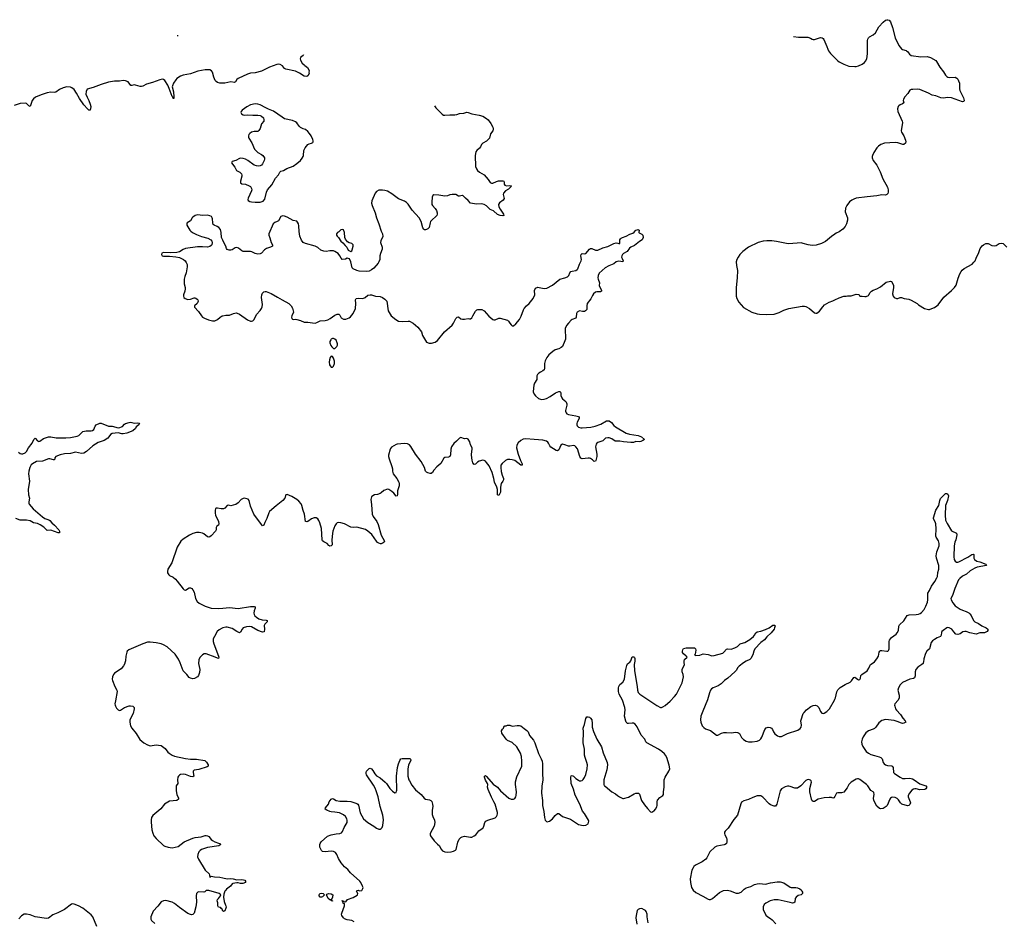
# Model space of a CAD drawing. Header units: inches. Extents: x 1678753 to 1858649, y 384643 to 522370.
# Tile 68 of 91: x 1766680 to 1782772, y 505776 to 520508. Entities that reach past the tile are written whole.
import ezdxf

# ---------------------------------------------------------------- set-up
doc = ezdxf.new("R2010")
doc.units = ezdxf.units.IN
doc.header["$MEASUREMENT"] = 0
for name, color, linetype in [('B7560', 7, 'Continuous'), ('B7561', 7, 'Continuous'), ('B7562', 7, 'Continuous'), ('B7570', 7, 'Continuous'), ('B7571', 7, 'Continuous'), ('B7572', 7, 'Continuous'), ('B7580', 7, 'Continuous'), ('B7581', 7, 'Continuous'), ('B7582', 7, 'Continuous')]:
    doc.layers.add(name, color=color, linetype=linetype)

msp = doc.modelspace()

# ---------------------------------------------------------------- linework, layer by layer
at = {"layer": 'B7560', "color": 6, "elevation": 500}
for points in [[(1768400, 510000), (1768397, 509990), (1768374, 509950), (1768336, 509904), (1768228, 509830), (1768211, 509809), (1768196, 509770), (1768193, 509730), (1768198, 509710), (1768233, 509610), (1768270, 509550), (1768274, 509530), (1768243, 509377), (1768237, 509330), (1768239, 509310), (1768244, 509290), (1768261, 509261), (1768290, 509233), (1768310, 509223), (1768330, 509224), (1768390, 509268), (1768470, 509297), (1768490, 509299), (1768530, 509290), (1768550, 509270), (1768551, 509250), (1768535, 509170), (1768481, 509070), (1768480, 509030), (1768491, 508971), (1768510, 508930), (1768583, 508843), (1768644, 508744), (1768706, 508690), (1768770, 508657), (1768810, 508644), (1768910, 508658), (1768950, 508656), (1768990, 508647), (1769014, 508634), (1769058, 508598), (1769101, 508541), (1769122, 508522), (1769170, 508491), (1769210, 508477), (1769390, 508435), (1769470, 508426), (1769570, 508427), (1769706, 508406), (1769735, 508375), (1769759, 508330), (1769759, 508310), (1769742, 508298), (1769610, 508255), (1769530, 508246), (1769516, 508230), (1769513, 508210), (1769525, 508150), (1769510, 508135), (1769470, 508143), (1769390, 508173), (1769350, 508178), (1769310, 508173), (1769290, 508163), (1769277, 508150), (1769267, 508130), (1769259, 508090), (1769265, 508030), (1769239, 507990), (1769239, 507910), (1769249, 507849), (1769276, 507790), (1769277, 507770), (1769248, 507752), (1769130, 507737), (1769071, 507709), (1769047, 507690), (1768986, 507614), (1768923, 507557), (1768856, 507504), (1768834, 507470), (1768827, 507433), (1768826, 507394), (1768841, 507270), (1768854, 507214), (1768874, 507170), (1768908, 507128), (1769030, 507017), (1769050, 507006), (1769107, 506987), (1769170, 506975), (1769270, 506999), (1769367, 507073), (1769510, 507134), (1769550, 507144), (1769645, 507155), (1769710, 507180), (1769730, 507180), (1769750, 507174), (1769770, 507160), (1769810, 507112), (1769830, 507095), (1769870, 507074), (1769929, 507051), (1769952, 507050), (1769966, 507030), (1769932, 507010), (1769750, 506982), (1769653, 506950), (1769630, 506934), (1769610, 506913), (1769592, 506870), (1769587, 506830), (1769601, 506790), (1769709, 506610), (1769774, 506550), (1769784, 506530), (1769790, 506494), (1769796, 506504), (1769809, 506511), (1769862, 506502), (1769950, 506499), (1770000, 506486)], [(1769604, 510000), (1769604, 509990), (1769622, 509890), (1769616, 509844), (1769602, 509790), (1769584, 509770), (1769535, 509745), (1769510, 509739), (1769470, 509747), (1769450, 509761), (1769410, 509811), (1769354, 509870), (1769301, 510000)], [(1770000, 505948), (1769998, 505950), (1769988, 505970), (1769986, 505986), (1769974, 505986), (1769959, 505999), (1769930, 506009), (1769919, 506030), (1769918, 506078), (1769909, 506110), (1769915, 506130), (1769929, 506150), (1769964, 506190), (1769969, 506210), (1769942, 506230), (1769770, 506277), (1769730, 506277), (1769705, 506255), (1769689, 506251), (1769610, 506256), (1769590, 506252), (1769570, 506232), (1769562, 506190), (1769569, 506091), (1769561, 506010), (1769531, 505910), (1769510, 505889), (1769490, 505884), (1769470, 505888), (1769430, 505905), (1769290, 505999), (1769208, 506068), (1769170, 506090), (1769070, 506117), (1769028, 506112), (1768990, 506095), (1768939, 506021), (1768861, 505939), (1768825, 505850), (1768825, 505810), (1768834, 505790), (1768890, 505742)], [(1767942, 505690), (1767875, 505850), (1767850, 505881), (1767710, 505990), (1767640, 506030), (1767570, 506058), (1767550, 506060), (1767526, 506054), (1767410, 505970), (1767305, 505915), (1767219, 505881), (1767150, 505825), (1767110, 505823), (1767010, 505836), (1766931, 505851), (1766850, 505879), (1766790, 505893), (1766751, 505891), (1766710, 505868), (1766664, 505816)]]:
    msp.add_lwpolyline(points, dxfattribs=at)
at = {"layer": 'B7561', "color": 6}
for points, elevation in [([(1770000, 519473), (1769952, 519472), (1769910, 519482), (1769890, 519496), (1769876, 519516), (1769850, 519571), (1769830, 519650), (1769814, 519674), (1769790, 519687), (1769771, 519691), (1769710, 519690), (1769590, 519669), (1769470, 519625), (1769350, 519604), (1769310, 519588), (1769250, 519548), (1769230, 519526), (1769195, 519470), (1769175, 519430), (1769171, 519411), (1769192, 519330), (1769201, 519250), (1769198, 519222), (1769190, 519219), (1769181, 519241), (1769170, 519251), (1769124, 519384), (1769099, 519439), (1769054, 519514), (1769030, 519532), (1769010, 519535), (1768970, 519527), (1768850, 519480), (1768750, 519454), (1768690, 519422), (1768670, 519416), (1768650, 519417), (1768570, 519440), (1768550, 519442), (1768510, 519433), (1768494, 519434), (1768450, 519494), (1768410, 519510), (1768370, 519513), (1768310, 519503), (1768230, 519501), (1768130, 519488), (1768013, 519450), (1767882, 519398), (1767785, 519375), (1767766, 519334), (1767763, 519290), (1767780, 519240), (1767810, 519186), (1767834, 519130), (1767840, 519090), (1767837, 519050), (1767830, 519029), (1767810, 519032), (1767790, 519050), (1767730, 519116), (1767658, 519218), (1767608, 519310), (1767570, 519365), (1767533, 519393), (1767510, 519403), (1767450, 519410), (1767390, 519395), (1767330, 519370), (1767270, 519325), (1767250, 519318), (1767190, 519322), (1767130, 519315), (1767030, 519282), (1766938, 519242), (1766903, 519217), (1766882, 519190), (1766850, 519092), (1766830, 519100), (1766790, 519139), (1766770, 519143), (1766690, 519137), (1766590, 519107)], 400), ([(1770000, 516904), (1769980, 516950), (1769974, 517030), (1769959, 517079), (1769933, 517113), (1769909, 517129), (1769857, 517150), (1769844, 517164), (1769837, 517190), (1769832, 517252), (1769828, 517270), (1769812, 517292), (1769790, 517304), (1769750, 517313), (1769670, 517307), (1769590, 517320), (1769570, 517316), (1769550, 517309), (1769510, 517283), (1769497, 517270), (1769470, 517219), (1769415, 517190), (1769411, 517170), (1769414, 517150), (1769463, 517070), (1769479, 517050), (1769505, 517030), (1769570, 516997), (1769650, 516967), (1769756, 516936), (1769804, 516910), (1769822, 516890), (1769826, 516870), (1769818, 516830), (1769810, 516818), (1769790, 516802), (1769749, 516791), (1769670, 516797), (1769586, 516794), (1769392, 516768), (1769349, 516751), (1769290, 516713), (1769250, 516702), (1769150, 516699), (1769030, 516705), (1769005, 516695), (1768997, 516670), (1769007, 516650), (1769030, 516642), (1769130, 516643), (1769231, 516631), (1769290, 516620), (1769358, 516590), (1769384, 516570), (1769402, 516542), (1769415, 516510), (1769415, 516470), (1769400, 516370), (1769378, 516310), (1769369, 516270), (1769367, 516190), (1769384, 516130), (1769386, 516110), (1769378, 516070), (1769359, 516010), (1769357, 515990), (1769363, 515970), (1769385, 515950), (1769430, 515938), (1769470, 515940), (1769530, 515962), (1769542, 515962), (1769558, 515958), (1769582, 515942), (1769590, 515930), (1769596, 515910), (1769593, 515890), (1769581, 515870), (1769539, 515830), (1769538, 515810), (1769600, 515740), (1769650, 515670), (1769670, 515650), (1769702, 515630), (1769763, 515603), (1769830, 515587), (1769870, 515590), (1769910, 515607), (1769957, 515650), (1769990, 515669), (1770000, 515671)], 500), ([(1766661, 513441), (1766690, 513418), (1766710, 513412), (1766730, 513412), (1766769, 513431), (1766789, 513451), (1766825, 513510), (1766881, 513590), (1766910, 513650), (1766930, 513669), (1766970, 513626), (1766990, 513614), (1767010, 513622), (1767070, 513665), (1767150, 513691), (1767190, 513692), (1767274, 513674), (1767434, 513674), (1767510, 513682), (1767619, 513701), (1767646, 513714), (1767710, 513781), (1767768, 513792), (1767850, 513791), (1767870, 513798), (1767890, 513812), (1767914, 513866), (1767930, 513887), (1767990, 513915), (1768010, 513918), (1768129, 513869), (1768190, 513864), (1768290, 513840), (1768317, 513843), (1768345, 513855), (1768358, 513862), (1768390, 513900), (1768407, 513910), (1768470, 513926), (1768490, 513930), (1768510, 513928), (1768550, 513913), (1768602, 513922), (1768630, 513916), (1768636, 513910), (1768627, 513890), (1768585, 513855), (1768570, 513830), (1768530, 513792), (1768431, 513750), (1768370, 513740), (1768350, 513740), (1768290, 513755), (1768190, 513748), (1768162, 513730), (1768138, 513690), (1768118, 513670), (1768058, 513630), (1767962, 513598), (1767876, 513544), (1767770, 513450), (1767730, 513425), (1767690, 513418), (1767590, 513441), (1767510, 513422), (1767410, 513415), (1767344, 513396), (1767271, 513370), (1767256, 513350), (1767253, 513327), (1767243, 513317), (1767230, 513317), (1767170, 513334), (1767150, 513331), (1767050, 513297), (1766952, 513288), (1766890, 513253), (1766868, 513232), (1766847, 513190), (1766831, 513130), (1766826, 513090), (1766839, 512970), (1766819, 512830), (1766826, 512746), (1766842, 512690), (1766831, 512630), (1766831, 512610), (1766837, 512590), (1766898, 512518), (1767050, 512386), (1767090, 512357), (1767155, 512335), (1767170, 512325), (1767205, 512285), (1767248, 512250), (1767318, 512170), (1767331, 512150), (1767332, 512128), (1767330, 512123), (1767310, 512122), (1767190, 512165), (1767130, 512164), (1767110, 512178), (1767074, 512214), (1767014, 512254), (1766970, 512275), (1766908, 512288), (1766850, 512319), (1766789, 512331), (1766690, 512331), (1766615, 512355)], 400), ([(1770000, 512515), (1769970, 512515), (1769910, 512528), (1769890, 512527), (1769881, 512519), (1769873, 512487), (1769873, 512447), (1769879, 512410), (1769929, 512310), (1769936, 512270), (1769928, 512250), (1769904, 512230), (1769890, 512210), (1769889, 512170), (1769879, 512150), (1769810, 512074), (1769790, 512059), (1769770, 512054), (1769750, 512059), (1769690, 512107), (1769670, 512118), (1769612, 512128), (1769570, 512128), (1769509, 512111), (1769455, 512085), (1769350, 512021), (1769313, 511990), (1769255, 511890), (1769166, 511634), (1769103, 511530), (1769095, 511490), (1769098, 511470), (1769115, 511435), (1769130, 511424), (1769190, 511398), (1769228, 511368), (1769256, 511336), (1769350, 511206), (1769370, 511192), (1769390, 511189), (1769450, 511223), (1769470, 511224), (1769492, 511212), (1769511, 511191), (1769532, 511152), (1769554, 511050), (1769580, 511000), (1769612, 510972), (1769710, 510925), (1769810, 510895), (1769930, 510887), (1770000, 510894)], 500), ([(1770000, 510569), (1769990, 510566), (1769939, 510541), (1769909, 510511), (1769861, 510430), (1769843, 510390), (1769840, 510370), (1769840, 510350), (1769850, 510310), (1769930, 510110), (1769935, 510090), (1769930, 510070), (1769910, 510074), (1769874, 510094), (1769730, 510144), (1769696, 510144), (1769668, 510132), (1769630, 510090), (1769610, 510055), (1769605, 510035), (1769604, 510000)], 500), ([(1769301, 510000), (1769277, 510057), (1769219, 510139), (1769090, 510259), (1769030, 510294), (1768990, 510308), (1768910, 510326), (1768810, 510338), (1768770, 510335), (1768690, 510310), (1768464, 510210), (1768437, 510190), (1768429, 510171), (1768417, 510110), (1768411, 510030), (1768400, 510000)], 500)]:
    msp.add_lwpolyline(points, dxfattribs=dict(at, elevation=elevation))
at = {"layer": 'B7562', "color": 6, "elevation": 400}
msp.add_lwpolyline([(1769251, 520250), (1769270, 520250), (1769272, 520251)], dxfattribs=at)
at = {"layer": 'B7570', "color": 6, "elevation": 500}
for points in [[(1772147, 505770), (1772110, 505788), (1772030, 505802), (1771990, 505818), (1771970, 505834), (1771947, 505870), (1771941, 505890), (1771942, 505910), (1771989, 506030), (1771986, 506066), (1771969, 506069), (1771962, 506102), (1771946, 506110), (1771950, 506114), (1771970, 506112), (1771978, 506098), (1772010, 506092), (1772036, 506130), (1772130, 506165), (1772195, 506205), (1772201, 506210), (1772207, 506230), (1772187, 506270), (1772190, 506282), (1772210, 506286), (1772235, 506275), (1772270, 506282), (1772290, 506310), (1772291, 506330), (1772285, 506350), (1772254, 506410), (1772237, 506430), (1772086, 506570), (1772042, 506622), (1771990, 506668), (1771932, 506730), (1771890, 506800), (1771863, 506870), (1771840, 506900), (1771810, 506917), (1771770, 506924), (1771670, 506913), (1771630, 506918), (1771610, 506935), (1771587, 506990), (1771586, 507030), (1771593, 507050), (1771608, 507072), (1771711, 507169), (1771770, 507191), (1771850, 507205), (1771911, 507209), (1771940, 507220), (1771957, 507243), (1771984, 507310), (1772030, 507391), (1772034, 507430), (1772028, 507450), (1772006, 507486), (1771970, 507517), (1771909, 507549), (1771830, 507561), (1771770, 507562), (1771748, 507568), (1771697, 507590), (1771673, 507610), (1771675, 507630), (1771727, 507690), (1771739, 507730), (1771770, 507773), (1771790, 507780), (1771810, 507775), (1771852, 507752), (1771910, 507739), (1772030, 507738), (1772092, 507732), (1772190, 507702), (1772208, 507688), (1772215, 507675), (1772243, 507550), (1772298, 507450), (1772370, 507389), (1772470, 507329), (1772510, 507300), (1772550, 507282), (1772570, 507284), (1772590, 507295), (1772604, 507310), (1772617, 507343), (1772624, 507436), (1772617, 507510), (1772572, 507650), (1772538, 507810), (1772508, 507910), (1772491, 507951), (1772462, 508002), (1772347, 508170), (1772340, 508190), (1772341, 508210), (1772350, 508230), (1772390, 508271), (1772410, 508276), (1772430, 508267), (1772450, 508242), (1772484, 508184), (1772510, 508153), (1772570, 508118), (1772652, 508052), (1772673, 508030), (1772727, 507947), (1772770, 507902), (1772810, 507877), (1772830, 507881), (1772840, 507900), (1772842, 507918), (1772837, 508150), (1772855, 508290), (1772870, 508351), (1772890, 508404), (1772910, 508432), (1772930, 508438), (1773057, 508437), (1773067, 508427), (1773071, 508410), (1773035, 508325), (1773025, 508265), (1773025, 508150), (1773041, 508090), (1773050, 508070), (1773090, 508000), (1773150, 507923), (1773240, 507850), (1773290, 507790), (1773310, 507773), (1773380, 507760), (1773400, 507750), (1773414, 507734), (1773429, 507690), (1773430, 507650), (1773421, 507590), (1773423, 507523), (1773432, 507490), (1773458, 507430), (1773464, 507390), (1773451, 507329), (1773386, 507210), (1773386, 507190), (1773394, 507170), (1773455, 507090), (1773510, 507035), (1773543, 507010), (1773560, 506960), (1773590, 506930), (1773630, 506909), (1773670, 506903), (1773730, 506909), (1773770, 506921), (1773802, 506938), (1773814, 506950), (1773838, 507070), (1773864, 507116), (1773890, 507144), (1773910, 507157), (1773950, 507167), (1773984, 507164), (1774050, 507149), (1774070, 507152), (1774110, 507170), (1774133, 507190), (1774184, 507256), (1774240, 507290), (1774255, 507305), (1774266, 507330), (1774280, 507390), (1774297, 507410), (1774330, 507430), (1774450, 507468), (1774470, 507488), (1774483, 507510), (1774489, 507530), (1774487, 507553), (1774448, 507690), (1774431, 507730), (1774390, 507803), (1774336, 507930), (1774325, 507970), (1774330, 508010), (1774326, 508026), (1774290, 508083), (1774276, 508130), (1774274, 508150), (1774290, 508158), (1774310, 508143), (1774419, 508019), (1774489, 507969), (1774537, 507910), (1774674, 507790), (1774710, 507772), (1774750, 507770), (1774770, 507784), (1774786, 507810), (1774792, 507830), (1774799, 507890), (1774785, 508010), (1774785, 508055), (1774806, 508134), (1774885, 508310), (1774887, 508393), (1774880, 508470), (1774862, 508522), (1774805, 508625), (1774730, 508700), (1774652, 508730), (1774628, 508750), (1774562, 508850), (1774554, 508886), (1774570, 508915), (1774589, 508930), (1774598, 508962), (1774609, 508971), (1774630, 508971), (1774650, 508983), (1774690, 508981), (1774730, 508965), (1774810, 508977), (1774850, 508978), (1774870, 508970), (1774925, 508925), (1774970, 508894), (1774990, 508870), (1775013, 508810), (1775076, 508736), (1775101, 508690), (1775160, 508520), (1775205, 508430), (1775218, 508390), (1775223, 508350), (1775224, 508190), (1775231, 508090), (1775215, 507985), (1775209, 507870), (1775223, 507750), (1775225, 507670), (1775246, 507570), (1775257, 507470), (1775270, 507427), (1775290, 507407), (1775303, 507403), (1775339, 507410), (1775390, 507450), (1775430, 507507), (1775470, 507539), (1775490, 507535), (1775551, 507490), (1775683, 507443), (1775810, 507356), (1775890, 507339), (1775930, 507347), (1775973, 507370), (1775981, 507410), (1775976, 507430), (1775910, 507536), (1775878, 507578), (1775835, 507690), (1775757, 507837), (1775730, 507935), (1775692, 508030), (1775685, 508130), (1775690, 508153), (1775710, 508158), (1775730, 508146), (1775769, 508109), (1775810, 508080), (1775830, 508071), (1775850, 508070), (1775870, 508076), (1775890, 508092), (1775910, 508124), (1775930, 508176), (1775955, 508270), (1775957, 508330), (1775951, 508370), (1775921, 508450), (1775912, 508490), (1775912, 508590), (1775891, 508690), (1775896, 508870), (1775887, 508930), (1775892, 508950), (1775913, 508990), (1775930, 509091), (1775950, 509115), (1775970, 509119), (1775990, 509114), (1776010, 509097), (1776030, 509070), (1776037, 509010), (1776036, 508950), (1776057, 508877), (1776111, 508751), (1776187, 508627), (1776218, 508530), (1776282, 508370), (1776287, 508330), (1776278, 508250), (1776229, 508089), (1776226, 508010), (1776231, 507990), (1776246, 507986), (1776359, 507890), (1776418, 507858), (1776451, 507830), (1776483, 507810), (1776535, 507785), (1776550, 507783), (1776630, 507802), (1776721, 507859), (1776750, 507868), (1776792, 507872), (1776810, 507851), (1776840, 507750), (1776890, 507677), (1776938, 507618), (1776990, 507567), (1777010, 507561), (1777030, 507568), (1777050, 507583), (1777070, 507608), (1777090, 507646), (1777096, 507670), (1777097, 507730), (1777106, 507754), (1777142, 507798), (1777190, 507830), (1777200, 507850), (1777202, 507890), (1777215, 507970), (1777210, 508090), (1777227, 508133), (1777291, 508230), (1777304, 508270), (1777292, 508328), (1777255, 508450), (1777236, 508490), (1777220, 508510), (1777177, 508550), (1777118, 508590), (1776929, 508690), (1776912, 508710), (1776894, 508750), (1776839, 508819), (1776774, 508954), (1776739, 508999), (1776710, 509013), (1776690, 509015), (1776630, 509006), (1776612, 509010), (1776590, 509030), (1776584, 509044), (1776564, 509130), (1776574, 509230), (1776570, 509270), (1776531, 509391), (1776476, 509490), (1776468, 509530), (1776468, 509590), (1776472, 509610), (1776490, 509646), (1776536, 509684), (1776562, 509730), (1776580, 509870), (1776602, 509958), (1776616, 509984), (1776636, 510000)], [(1776727, 510000), (1776721, 509970), (1776730, 509870), (1776773, 509610), (1776778, 509550), (1776790, 509517), (1776814, 509490), (1777090, 509304), (1777150, 509272), (1777170, 509272), (1777190, 509278), (1777230, 509303), (1777310, 509372), (1777384, 509450), (1777415, 509490), (1777506, 509670), (1777526, 509770), (1777521, 509810), (1777507, 509850), (1777507, 509890), (1777544, 509970), (1777542, 510000)], [(1778511, 510000), (1778436, 509944), (1778416, 509924), (1778387, 509873), (1778367, 509850), (1778252, 509748), (1778196, 509710), (1778144, 509656), (1778094, 509626), (1778012, 509590), (1777988, 509572), (1777970, 509550), (1777951, 509509), (1777923, 509397), (1777842, 509210), (1777814, 509130), (1777808, 509070), (1777811, 509030), (1777835, 508970), (1777860, 508940), (1777890, 508923), (1777970, 508893), (1778070, 508817), (1778090, 508815), (1778150, 508850), (1778190, 508861), (1778230, 508862), (1778310, 508854), (1778384, 508864), (1778410, 508861), (1778430, 508853), (1778442, 508842), (1778477, 508777), (1778507, 508747), (1778550, 508717), (1778590, 508708), (1778650, 508710), (1778730, 508721), (1778770, 508737), (1778790, 508755), (1778810, 508785), (1778856, 508910), (1778882, 508938), (1778910, 508948), (1778944, 508944), (1778968, 508930), (1778983, 508910), (1779000, 508870), (1779021, 508841), (1779064, 508804), (1779090, 508794), (1779130, 508796), (1779230, 508844), (1779399, 508901), (1779433, 508927), (1779451, 508950), (1779457, 508983), (1779446, 509050), (1779449, 509070), (1779487, 509170), (1779500, 509190), (1779538, 509230), (1779610, 509287), (1779650, 509303), (1779688, 509308), (1779715, 509295), (1779740, 509270), (1779770, 509203), (1779790, 509176), (1779810, 509173), (1779830, 509176), (1779870, 509202), (1779913, 509247), (1779994, 509390), (1780000, 509404)], [(1780000, 507813), (1779988, 507792), (1779970, 507790), (1779950, 507797), (1779910, 507801), (1779825, 507795), (1779730, 507771), (1779670, 507732), (1779650, 507731), (1779630, 507747), (1779619, 507770), (1779594, 507890), (1779594, 507946), (1779618, 508050), (1779617, 508070), (1779604, 508084), (1779570, 508091), (1779550, 508090), (1779530, 508078), (1779444, 507990), (1779390, 507953), (1779350, 507950), (1779270, 507980), (1779250, 507983), (1779230, 507982), (1779190, 507971), (1779130, 507940), (1779106, 507910), (1779053, 507690), (1779045, 507675), (1779030, 507660), (1779010, 507656), (1778950, 507680), (1778930, 507695), (1778824, 507804), (1778790, 507825), (1778770, 507828), (1778730, 507824), (1778659, 507801), (1778590, 507766), (1778515, 507745), (1778478, 507722), (1778464, 507696), (1778411, 507509), (1778350, 507440), (1778260, 507300), (1778210, 507250), (1778201, 507230), (1778200, 507210), (1778206, 507190), (1778230, 507138), (1778238, 507110), (1778239, 507070), (1778231, 507049), (1778210, 507030), (1778195, 507025), (1778074, 507006), (1778039, 506990), (1777961, 506910), (1777909, 506811), (1777891, 506789), (1777831, 506749), (1777727, 506693), (1777699, 506670), (1777684, 506650), (1777667, 506610), (1777637, 506470), (1777644, 506410), (1777662, 506330), (1777685, 506285), (1777730, 506245), (1777847, 506187), (1777930, 506136), (1777950, 506130), (1777970, 506133), (1778004, 506150), (1778116, 506244), (1778150, 506264), (1778183, 506277), (1778250, 506285), (1778290, 506275), (1778390, 506235), (1778430, 506235), (1778470, 506254), (1778518, 506302), (1778550, 506324), (1778630, 506346), (1778690, 506378), (1778730, 506389), (1778770, 506392), (1778870, 506384), (1778950, 506404), (1779059, 506421), (1779110, 506421), (1779170, 506404), (1779270, 506333), (1779290, 506329), (1779367, 506327), (1779390, 506322), (1779430, 506305), (1779450, 506291), (1779465, 506270), (1779474, 506250), (1779473, 506230), (1779451, 506210), (1779401, 506199), (1779368, 506172), (1779353, 506147), (1779348, 506090), (1779330, 506077), (1779310, 506075), (1779270, 506082), (1779074, 506126), (1779010, 506128), (1778947, 506110), (1778873, 506070), (1778849, 506050), (1778829, 506011), (1778831, 505970), (1778875, 505875), (1778905, 505850), (1778950, 505824), (1778978, 505798), (1779037, 505737)], [(1770000, 506486), (1770070, 506468), (1770130, 506474), (1770170, 506470), (1770230, 506453), (1770310, 506459), (1770336, 506456), (1770358, 506450), (1770371, 506430), (1770371, 506410), (1770324, 506396), (1770290, 506396), (1770250, 506407), (1770230, 506407), (1770165, 506395), (1770153, 506387), (1770124, 506350), (1770061, 506299), (1770042, 506278), (1770034, 506266), (1770018, 506222), (1770012, 506168), (1770022, 506102), (1770042, 506042), (1770050, 506030), (1770053, 506007), (1770051, 505990), (1770031, 505949), (1770010, 505938), (1770000, 505948)], [(1776952, 505752), (1776935, 505850), (1776935, 505890), (1776918, 505938), (1776909, 505950), (1776886, 505966), (1776850, 505983), (1776810, 505980), (1776785, 505970), (1776769, 505950), (1776754, 505870), (1776752, 505830), (1776764, 505730)]]:
    msp.add_lwpolyline(points, dxfattribs=at)
for points in [[(1771610, 506170), (1771590, 506173), (1771576, 506190), (1771573, 506210), (1771584, 506230), (1771590, 506233), (1771610, 506235), (1771638, 506230), (1771662, 506210), (1771630, 506177)], [(1771790, 506106), (1771770, 506109), (1771767, 506127), (1771750, 506125), (1771719, 506150), (1771695, 506210), (1771701, 506219), (1771730, 506230), (1771770, 506224), (1771795, 506210), (1771791, 506169), (1771774, 506130), (1771778, 506118), (1771792, 506110)]]:
    msp.add_lwpolyline(points, close=True, dxfattribs=at)
at = {"layer": 'B7571', "color": 6}
for points, elevation in [([(1771320, 519934), (1771310, 519923), (1771271, 519890), (1771263, 519870), (1771267, 519847), (1771297, 519797), (1771331, 519770), (1771338, 519758), (1771386, 519726), (1771406, 519690), (1771411, 519670), (1771405, 519650), (1771412, 519630), (1771391, 519590), (1771370, 519579), (1771330, 519583), (1771255, 519635), (1771186, 519666), (1771030, 519698), (1771010, 519713), (1770975, 519755), (1770936, 519776), (1770910, 519781), (1770883, 519777), (1770765, 519735), (1770630, 519667), (1770530, 519641), (1770450, 519633), (1770403, 519617), (1770252, 519548), (1770231, 519529), (1770207, 519493), (1770190, 519483), (1770130, 519490), (1770030, 519473), (1770000, 519473)], 400), ([(1779897, 520000), (1779898, 519998), (1779930, 519958), (1780000, 519886)], 600), ([(1773460, 519100), (1773481, 519070), (1773542, 519010), (1773582, 518962), (1773608, 518948), (1773626, 518946), (1773708, 518952), (1773790, 518951), (1773823, 518957), (1773870, 518973), (1773938, 518982), (1773990, 518996), (1774010, 518994), (1774070, 518968), (1774190, 518949), (1774251, 518930), (1774310, 518895), (1774334, 518870), (1774378, 518810), (1774410, 518751), (1774417, 518730), (1774417, 518710), (1774410, 518690), (1774377, 518643), (1774356, 518570), (1774310, 518524), (1774250, 518490), (1774229, 518471), (1774210, 518430), (1774194, 518410), (1774149, 518371), (1774137, 518350), (1774124, 518290), (1774130, 518110), (1774145, 518070), (1774164, 518044), (1774197, 518017), (1774273, 517973), (1774338, 517898), (1774370, 517850), (1774382, 517842), (1774390, 517838), (1774410, 517839), (1774470, 517864), (1774507, 517873), (1774575, 517875), (1774591, 517870), (1774598, 517850), (1774599, 517819), (1774610, 517803), (1774634, 517794), (1774690, 517799), (1774713, 517793), (1774715, 517790), (1774699, 517770), (1774670, 517740), (1774620, 517710), (1774585, 517675), (1774579, 517650), (1774592, 517610), (1774595, 517585), (1774579, 517561), (1774522, 517518), (1774506, 517490), (1774512, 517450), (1774532, 517410), (1774585, 517330), (1774590, 517309), (1774575, 517305), (1774530, 517309), (1774490, 517326), (1774423, 517383), (1774368, 517408), (1774310, 517467), (1774270, 517491), (1774230, 517497), (1774144, 517496), (1774050, 517510), (1774010, 517556), (1773968, 517590), (1773930, 517631), (1773916, 517636), (1773910, 517637), (1773870, 517622), (1773850, 517626), (1773810, 517650), (1773750, 517650), (1773710, 517645), (1773670, 517630), (1773630, 517622), (1773530, 517641), (1773450, 517647), (1773430, 517633), (1773420, 517610), (1773414, 517526), (1773416, 517490), (1773427, 517470), (1773470, 517422), (1773490, 517390), (1773502, 517350), (1773502, 517330), (1773495, 517310), (1773482, 517290), (1773421, 517239), (1773396, 517210), (1773387, 517190), (1773370, 517110), (1773350, 517089), (1773330, 517079), (1773310, 517074), (1773297, 517077), (1773284, 517084), (1773268, 517108), (1773239, 517210), (1773211, 517270), (1773096, 517396), (1773030, 517492), (1773003, 517523), (1772970, 517543), (1772870, 517579), (1772761, 517661), (1772690, 517704), (1772650, 517716), (1772610, 517721), (1772570, 517725), (1772550, 517721), (1772510, 517700), (1772487, 517673), (1772433, 517550), (1772427, 517510), (1772438, 517470), (1772489, 517350), (1772510, 517270), (1772551, 517170), (1772589, 517050), (1772608, 517008), (1772612, 516968), (1772583, 516896), (1772579, 516870), (1772603, 516790), (1772604, 516756), (1772575, 516685), (1772567, 516650), (1772564, 516590), (1772551, 516549), (1772540, 516530), (1772470, 516450), (1772430, 516420), (1772390, 516401), (1772350, 516395), (1772230, 516400), (1772189, 516410), (1772130, 516436), (1772114, 516454), (1772092, 516550), (1772070, 516598), (1772050, 516608), (1772030, 516609), (1772005, 516595), (1771950, 516590), (1771932, 516610), (1771913, 516650), (1771886, 516686), (1771830, 516721), (1771810, 516730), (1771787, 516733), (1771751, 516731), (1771690, 516720), (1771650, 516724), (1771603, 516743), (1771550, 516784), (1771510, 516806), (1771353, 516850), (1771313, 516870), (1771286, 516906), (1771257, 516970), (1771246, 517046), (1771241, 517141), (1771236, 517170), (1771222, 517202), (1771210, 517214), (1771150, 517228), (1771050, 517282), (1771010, 517299), (1770978, 517302), (1770950, 517293), (1770910, 517224), (1770890, 517210), (1770850, 517195), (1770825, 517175), (1770752, 517010), (1770750, 516990), (1770770, 516946), (1770787, 516870), (1770812, 516830), (1770812, 516810), (1770779, 516790), (1770713, 516767), (1770679, 516750), (1770629, 516691), (1770610, 516683), (1770570, 516678), (1770530, 516685), (1770473, 516713), (1770450, 516720), (1770330, 516720), (1770309, 516729), (1770254, 516774), (1770230, 516784), (1770200, 516780), (1770151, 516749), (1770130, 516743), (1770103, 516743), (1770071, 516751), (1770059, 516770), (1770048, 516810), (1770015, 516870), (1770000, 516904)], 500), ([(1770000, 515671), (1770050, 515679), (1770110, 515680), (1770176, 515710), (1770216, 515716), (1770234, 515714), (1770270, 515699), (1770403, 515603), (1770450, 515582), (1770470, 515580), (1770490, 515587), (1770510, 515610), (1770548, 515692), (1770610, 515759), (1770631, 515789), (1770643, 515817), (1770648, 515852), (1770632, 515970), (1770635, 516010), (1770650, 516040), (1770670, 516061), (1770690, 516069), (1770710, 516066), (1770790, 516033), (1770892, 515972), (1770972, 515932), (1771076, 515870), (1771101, 515850), (1771119, 515830), (1771137, 515797), (1771150, 515750), (1771152, 515728), (1771126, 515670), (1771122, 515650), (1771127, 515627), (1771136, 515616), (1771150, 515611), (1771190, 515615), (1771209, 515611), (1771270, 515593), (1771330, 515567), (1771390, 515568), (1771467, 515553), (1771508, 515552), (1771538, 515562), (1771590, 515590), (1771670, 515592), (1771715, 515605), (1771755, 515625), (1771830, 515682), (1771870, 515699), (1771895, 515695), (1771910, 515681), (1771936, 515636), (1771970, 515615), (1772010, 515614), (1772065, 515635), (1772087, 515653), (1772130, 515710), (1772168, 515790), (1772175, 515870), (1772170, 515930), (1772179, 515950), (1772210, 515959), (1772290, 515955), (1772324, 515970), (1772370, 516007), (1772405, 516015), (1772430, 516013), (1772493, 515993), (1772570, 515986), (1772610, 515968), (1772650, 515943), (1772678, 515910), (1772700, 515750), (1772750, 515670), (1772827, 515607), (1772870, 515582), (1772930, 515575), (1773030, 515584), (1773050, 515580), (1773112, 515552), (1773184, 515484), (1773247, 515410), (1773265, 515350), (1773330, 515237), (1773370, 515220), (1773410, 515222), (1773470, 515240), (1773510, 515268), (1773625, 515410), (1773750, 515516), (1773772, 515548), (1773810, 515623), (1773830, 515650), (1773850, 515653), (1773890, 515620), (1773914, 515614), (1773950, 515614), (1774010, 515624), (1774030, 515619), (1774050, 515621), (1774070, 515637), (1774084, 515670), (1774130, 515748), (1774150, 515765), (1774170, 515773), (1774230, 515770), (1774270, 515750), (1774346, 515666), (1774410, 515612), (1774430, 515604), (1774450, 515604), (1774510, 515629), (1774530, 515630), (1774650, 515598), (1774670, 515582), (1774688, 515548), (1774710, 515521), (1774730, 515505), (1774750, 515506), (1774790, 515536), (1774846, 515610), (1774876, 515664), (1774912, 515768), (1774925, 515790), (1774960, 515830), (1775007, 515870), (1775074, 515950), (1775099, 516010), (1775095, 516085), (1775110, 516121), (1775150, 516135), (1775170, 516134), (1775250, 516115), (1775297, 516123), (1775390, 516172), (1775510, 516271), (1775591, 516289), (1775634, 516306), (1775653, 516327), (1775670, 516371), (1775688, 516392), (1775710, 516400), (1775770, 516412), (1775790, 516424), (1775801, 516439), (1775827, 516513), (1775857, 516570), (1775859, 516590), (1775852, 516650), (1775855, 516670), (1775870, 516685), (1775910, 516682), (1775930, 516690), (1775990, 516760), (1776010, 516770), (1776028, 516768), (1776090, 516743), (1776130, 516742), (1776210, 516781), (1776290, 516804), (1776389, 516850), (1776430, 516860), (1776456, 516856), (1776471, 516849), (1776489, 516851), (1776487, 516910), (1776499, 516930), (1776510, 516939), (1776530, 516950), (1776590, 516970), (1776650, 517005), (1776698, 517022), (1776722, 517038), (1776750, 517067), (1776770, 517077), (1776790, 517081), (1776805, 517070), (1776798, 517030), (1776803, 517023), (1776850, 517005), (1776865, 516990), (1776867, 516950), (1776855, 516910), (1776810, 516884), (1776730, 516818), (1776669, 516791), (1776646, 516774), (1776610, 516723), (1776550, 516686), (1776532, 516670), (1776519, 516650), (1776515, 516630), (1776525, 516605), (1776545, 516570), (1776538, 516550), (1776470, 516560), (1776450, 516559), (1776430, 516552), (1776390, 516521), (1776310, 516486), (1776250, 516452), (1776150, 516369), (1776133, 516330), (1776130, 516290), (1776133, 516270), (1776156, 516210), (1776150, 516165), (1776154, 516150), (1776190, 516090), (1776190, 516070), (1776170, 516059), (1776110, 516062), (1776090, 516055), (1776060, 516030), (1776039, 516001), (1776012, 515948), (1775954, 515870), (1775946, 515830), (1775950, 515770), (1775929, 515751), (1775910, 515742), (1775879, 515739), (1775830, 515750), (1775793, 515730), (1775782, 515710), (1775777, 515650), (1775768, 515632), (1775710, 515612), (1775690, 515597), (1775648, 515552), (1775615, 515510), (1775597, 515463), (1775598, 515290), (1775590, 515258), (1775550, 515170), (1775528, 515150), (1775490, 515131), (1775430, 515111), (1775394, 515086), (1775327, 515033), (1775294, 514990), (1775268, 514932), (1775258, 514890), (1775257, 514810), (1775250, 514787), (1775231, 514769), (1775190, 514750), (1775162, 514730), (1775142, 514710), (1775130, 514690), (1775129, 514630), (1775095, 514570), (1775084, 514536), (1775076, 514490), (1775074, 514430), (1775086, 514390), (1775110, 514364), (1775161, 514321), (1775190, 514306), (1775210, 514302), (1775250, 514307), (1775290, 514318), (1775352, 514350), (1775435, 514410), (1775490, 514434), (1775511, 514431), (1775523, 514410), (1775525, 514365), (1775538, 514330), (1775552, 514312), (1775605, 514270), (1775618, 514250), (1775622, 514230), (1775621, 514210), (1775602, 514122), (1775602, 514110), (1775610, 514085), (1775623, 514070), (1775650, 514056), (1775770, 514035), (1775810, 514022), (1775824, 514010), (1775823, 513990), (1775790, 513932), (1775784, 513910), (1775783, 513890), (1775789, 513870), (1775810, 513849), (1775850, 513837), (1775870, 513837), (1776012, 513852), (1776086, 513866), (1776179, 513901), (1776270, 513952), (1776295, 513955), (1776311, 513951), (1776350, 513929), (1776390, 513878), (1776416, 513856), (1776590, 513750), (1776647, 513733), (1776790, 513715), (1776840, 513690), (1776892, 513650), (1776863, 513630), (1776830, 513616), (1776810, 513612), (1776750, 513615), (1776710, 513602), (1776670, 513597), (1776550, 513609), (1776490, 513620), (1776410, 513624), (1776357, 513657), (1776315, 513675), (1776290, 513678), (1776253, 513670), (1776210, 513625), (1776130, 513597), (1776113, 513587), (1776100, 513570), (1776093, 513530), (1776112, 513410), (1776110, 513370), (1776094, 513306), (1776090, 513297), (1776070, 513290), (1776039, 513319), (1776010, 513338), (1775990, 513344), (1775970, 513346), (1775870, 513331), (1775850, 513344), (1775836, 513370), (1775795, 513495), (1775770, 513530), (1775750, 513544), (1775730, 513549), (1775670, 513540), (1775650, 513542), (1775590, 513564), (1775549, 513571), (1775525, 513555), (1775490, 513478), (1775470, 513465), (1775450, 513470), (1775361, 513521), (1775343, 513543), (1775323, 513590), (1775310, 513607), (1775290, 513619), (1775230, 513635), (1775090, 513649), (1774950, 513657), (1774908, 513652), (1774868, 513632), (1774825, 513595), (1774806, 513554), (1774800, 513510), (1774824, 513410), (1774864, 513304), (1774892, 513250), (1774890, 513227), (1774870, 513230), (1774770, 513303), (1774730, 513319), (1774690, 513324), (1774650, 513320), (1774617, 513303), (1774563, 513257), (1774545, 513230), (1774542, 513190), (1774550, 513126), (1774565, 513065), (1774586, 513010), (1774585, 512990), (1774575, 512965), (1774550, 512930), (1774540, 512870), (1774537, 512790), (1774510, 512735), (1774490, 512742), (1774488, 512830), (1774476, 512870), (1774440, 512950), (1774430, 513010), (1774403, 513110), (1774350, 513216), (1774310, 513273), (1774290, 513296), (1774270, 513307), (1774250, 513310), (1774190, 513295), (1774163, 513277), (1774130, 513246), (1774110, 513241), (1774085, 513265), (1774072, 513310), (1774063, 513390), (1774062, 513410), (1774075, 513490), (1774072, 513510), (1774050, 513559), (1774036, 513610), (1774010, 513654), (1773990, 513664), (1773950, 513659), (1773890, 513680), (1773870, 513672), (1773850, 513655), (1773819, 513621), (1773776, 513584), (1773739, 513530), (1773724, 513490), (1773722, 513398), (1773710, 513372), (1773690, 513362), (1773630, 513355), (1773610, 513344), (1773562, 513258), (1773498, 513202), (1773450, 513150), (1773424, 513110), (1773405, 513095), (1773390, 513094), (1773350, 513105), (1773330, 513113), (1773310, 513130), (1773293, 513190), (1773242, 513290), (1773148, 513410), (1773073, 513533), (1773050, 513559), (1773016, 513576), (1772970, 513585), (1772850, 513575), (1772830, 513569), (1772759, 513521), (1772739, 513501), (1772732, 513488), (1772709, 513391), (1772709, 513370), (1772718, 513330), (1772764, 513210), (1772772, 513170), (1772772, 513130), (1772782, 513090), (1772841, 513010), (1772875, 512950), (1772881, 512930), (1772881, 512890), (1772856, 512810), (1772856, 512750), (1772851, 512729), (1772830, 512724), (1772792, 512772), (1772760, 512800), (1772712, 512832), (1772690, 512837), (1772630, 512815), (1772590, 512775), (1772570, 512765), (1772530, 512751), (1772478, 512742), (1772450, 512730), (1772428, 512710), (1772416, 512670), (1772428, 512588), (1772440, 512430), (1772455, 512390), (1772516, 512310), (1772541, 512261), (1772588, 512088), (1772641, 511990), (1772639, 511970), (1772621, 511959), (1772590, 511946), (1772574, 511946), (1772550, 511953), (1772530, 511965), (1772510, 511987), (1772436, 512096), (1772371, 512150), (1772330, 512176), (1772190, 512217), (1772130, 512209), (1772090, 512215), (1771990, 512270), (1771930, 512286), (1771890, 512291), (1771870, 512286), (1771850, 512271), (1771830, 512236), (1771800, 512150), (1771792, 512110), (1771782, 512010), (1771784, 511930), (1771771, 511909), (1771750, 511906), (1771741, 511910), (1771730, 511918), (1771706, 511950), (1771650, 511976), (1771630, 511992), (1771624, 512010), (1771614, 512194), (1771586, 512286), (1771567, 512327), (1771551, 512351), (1771526, 512366), (1771510, 512370), (1771490, 512368), (1771450, 512350), (1771390, 512309), (1771370, 512303), (1771350, 512310), (1771334, 512430), (1771313, 512490), (1771293, 512570), (1771279, 512599), (1771241, 512641), (1771207, 512670), (1771130, 512716), (1771050, 512748), (1771030, 512743), (1771012, 512690), (1770983, 512650), (1770870, 512567), (1770764, 512470), (1770752, 512450), (1770721, 512359), (1770684, 512290), (1770670, 512247), (1770650, 512240), (1770630, 512260), (1770504, 512430), (1770450, 512558), (1770432, 512652), (1770412, 512672), (1770390, 512680), (1770350, 512688), (1770330, 512686), (1770302, 512670), (1770248, 512612), (1770210, 512589), (1770170, 512573), (1770130, 512565), (1770090, 512573), (1770070, 512570), (1770032, 512528), (1770010, 512515), (1770000, 512515)], 500), ([(1780000, 517002), (1779950, 516968), (1779850, 516885), (1779782, 516850), (1779698, 516822), (1779630, 516817), (1779567, 516827), (1779487, 516853), (1779450, 516860), (1779250, 516847), (1779210, 516850), (1779050, 516884), (1778970, 516896), (1778890, 516896), (1778830, 516890), (1778750, 516867), (1778590, 516792), (1778499, 516721), (1778449, 516671), (1778421, 516630), (1778401, 516590), (1778391, 516549), (1778393, 516490), (1778413, 516410), (1778408, 516290), (1778391, 516130), (1778391, 515990), (1778401, 515950), (1778431, 515890), (1778510, 515807), (1778648, 515728), (1778730, 515702), (1778770, 515696), (1778890, 515689), (1779010, 515699), (1779090, 515723), (1779170, 515762), (1779250, 515788), (1779470, 515827), (1779506, 515826), (1779530, 515821), (1779587, 515787), (1779670, 515718), (1779690, 515711), (1779710, 515711), (1779750, 515745), (1779803, 515817), (1779833, 515847), (1779908, 515890), (1779970, 515915), (1780000, 515930)], 600), ([(1770000, 510894), (1770110, 510904), (1770253, 510887), (1770450, 510922), (1770510, 510921), (1770530, 510914), (1770528, 510890), (1770512, 510850), (1770507, 510810), (1770510, 510790), (1770522, 510770), (1770550, 510744), (1770590, 510720), (1770644, 510704), (1770710, 510697), (1770727, 510690), (1770724, 510670), (1770688, 510630), (1770678, 510610), (1770682, 510550), (1770674, 510506), (1770650, 510498), (1770570, 510526), (1770470, 510587), (1770430, 510595), (1770386, 510590), (1770334, 510570), (1770315, 510550), (1770290, 510499), (1770270, 510492), (1770230, 510510), (1770150, 510561), (1770070, 510583), (1770050, 510582), (1770000, 510569)], 500), ([(1777542, 510000), (1777541, 510030), (1777546, 510054), (1777586, 510090), (1777570, 510110), (1777526, 510146), (1777514, 510170), (1777511, 510190), (1777515, 510210), (1777530, 510234), (1777570, 510244), (1777710, 510242), (1777723, 510230), (1777728, 510208), (1777717, 510143), (1777710, 510130), (1777730, 510117), (1777795, 510125), (1777850, 510144), (1777930, 510133), (1777990, 510114), (1778030, 510120), (1778170, 510160), (1778190, 510174), (1778230, 510221), (1778250, 510226), (1778310, 510220), (1778370, 510242), (1778412, 510268), (1778452, 510308), (1778470, 510316), (1778530, 510330), (1778610, 510379), (1778671, 510430), (1778689, 510450), (1778710, 510488), (1778730, 510504), (1778790, 510515), (1778870, 510544), (1778929, 510571), (1778990, 510613), (1779016, 510616), (1779025, 510605), (1779018, 510570), (1779008, 510550), (1778959, 510490), (1778890, 510423), (1778850, 510376), (1778791, 510329), (1778697, 510230), (1778679, 510190), (1778664, 510130), (1778630, 510070), (1778610, 510055), (1778550, 510029), (1778511, 510000)], 500), ([(1776636, 510000), (1776650, 510011), (1776667, 510030), (1776690, 510095), (1776710, 510099), (1776716, 510096), (1776730, 510086), (1776735, 510070), (1776732, 510028), (1776727, 510000)], 500)]:
    msp.add_lwpolyline(points, dxfattribs=dict(at, elevation=elevation))
at = {"layer": 'B7571', "color": 6, "elevation": 500}
for points in [[(1770530, 519132), (1770450, 519115), (1770390, 519083), (1770315, 519030), (1770297, 519010), (1770293, 518990), (1770303, 518970), (1770330, 518955), (1770350, 518949), (1770410, 518954), (1770490, 518946), (1770570, 518950), (1770610, 518945), (1770634, 518934), (1770662, 518902), (1770672, 518870), (1770668, 518850), (1770630, 518805), (1770610, 518730), (1770590, 518695), (1770570, 518683), (1770510, 518680), (1770469, 518670), (1770443, 518650), (1770427, 518630), (1770418, 518610), (1770417, 518590), (1770425, 518570), (1770476, 518496), (1770518, 518390), (1770570, 518337), (1770630, 518307), (1770651, 518291), (1770679, 518250), (1770683, 518230), (1770677, 518210), (1770650, 518155), (1770631, 518129), (1770610, 518119), (1770590, 518116), (1770550, 518121), (1770512, 518132), (1770410, 518209), (1770370, 518230), (1770330, 518242), (1770290, 518243), (1770270, 518238), (1770210, 518205), (1770151, 518190), (1770142, 518170), (1770197, 518097), (1770223, 518043), (1770278, 518018), (1770305, 517990), (1770310, 517970), (1770309, 517950), (1770290, 517870), (1770287, 517850), (1770290, 517842), (1770308, 517828), (1770370, 517819), (1770430, 517796), (1770450, 517781), (1770468, 517750), (1770472, 517730), (1770470, 517710), (1770412, 517590), (1770409, 517570), (1770416, 517556), (1770439, 517539), (1770470, 517530), (1770530, 517526), (1770610, 517527), (1770657, 517543), (1770687, 517573), (1770714, 517690), (1770730, 517728), (1770798, 517810), (1770862, 517918), (1770908, 517972), (1770930, 518016), (1770950, 518032), (1770990, 518044), (1771045, 518075), (1771150, 518117), (1771210, 518159), (1771269, 518210), (1771297, 518243), (1771310, 518270), (1771316, 518290), (1771324, 518370), (1771344, 518416), (1771390, 518467), (1771410, 518480), (1771449, 518491), (1771470, 518502), (1771474, 518510), (1771474, 518526), (1771470, 518550), (1771441, 518610), (1771417, 518650), (1771390, 518683), (1771352, 518712), (1771310, 518726), (1771270, 518749), (1771248, 518770), (1771210, 518822), (1771190, 518840), (1771140, 518860), (1771010, 518890), (1770970, 518914), (1770830, 519016), (1770745, 519045), (1770705, 519070), (1770610, 519115), (1770570, 519129)], [(1771950, 517082), (1771930, 517072), (1771897, 517043), (1771875, 517030), (1771857, 517010), (1771857, 516990), (1771868, 516970), (1771889, 516949), (1771929, 516890), (1771963, 516863), (1772001, 516821), (1772024, 516790), (1772050, 516741), (1772090, 516722), (1772109, 516731), (1772115, 516745), (1772129, 516810), (1772129, 516830), (1772109, 516850), (1772063, 516863), (1772037, 516877), (1772019, 516899), (1772003, 516923), (1771994, 516950), (1771990, 517033), (1771970, 517075)], [(1771810, 515301), (1771790, 515299), (1771770, 515290), (1771763, 515277), (1771751, 515250), (1771750, 515230), (1771765, 515185), (1771781, 515161), (1771810, 515135), (1771830, 515137), (1771863, 515170), (1771873, 515190), (1771875, 515210), (1771870, 515230), (1771850, 515270), (1771830, 515290)], [(1771770, 515009), (1771753, 514987), (1771742, 514950), (1771738, 514910), (1771744, 514870), (1771752, 514852), (1771770, 514833), (1771790, 514833), (1771810, 514848), (1771827, 514890), (1771824, 514930), (1771810, 514977), (1771790, 515005)]]:
    msp.add_lwpolyline(points, close=True, dxfattribs=at)
at = {"layer": 'B7572', "color": 6, "elevation": 600}
msp.add_lwpolyline([(1779327, 520234), (1779410, 520221), (1779563, 520223), (1779605, 520205), (1779630, 520188), (1779650, 520184), (1779670, 520186), (1779770, 520218), (1779794, 520214), (1779810, 520203), (1779822, 520182), (1779873, 520070), (1779885, 520025), (1779897, 520000)], dxfattribs=at)
at = {"layer": 'B7580', "color": 6, "elevation": 500}
for points in [[(1781446, 510000), (1781443, 509990), (1781421, 509970), (1781360, 509930), (1781327, 509890), (1781313, 509850), (1781313, 509787), (1781305, 509755), (1781290, 509744), (1781229, 509731), (1781110, 509676), (1781070, 509640), (1781041, 509590), (1781033, 509550), (1781052, 509470), (1781055, 509430), (1781036, 509390), (1780985, 509330), (1780979, 509310), (1780980, 509290), (1780993, 509250), (1781007, 509227), (1781075, 509155), (1781113, 509093), (1781150, 509050), (1781160, 509030), (1781130, 509011), (1781110, 509009), (1781090, 509011), (1781021, 509041), (1780970, 509056), (1780830, 509071), (1780770, 509055), (1780722, 509018), (1780671, 508949), (1780651, 508929), (1780630, 508916), (1780554, 508890), (1780510, 508858), (1780463, 508790), (1780447, 508750), (1780439, 508710), (1780443, 508670), (1780458, 508630), (1780516, 508550), (1780550, 508523), (1780590, 508504), (1780650, 508483), (1780726, 508466), (1780752, 508452), (1780773, 508430), (1780793, 508370), (1780810, 508347), (1780830, 508332), (1780863, 508323), (1780930, 508317), (1780940, 508310), (1780955, 508290), (1780963, 508210), (1780979, 508190), (1781070, 508130), (1781110, 508110), (1781150, 508108), (1781230, 508117), (1781270, 508104), (1781296, 508090), (1781390, 508022), (1781491, 507990), (1781504, 507970), (1781490, 507942), (1781472, 507928), (1781390, 507922), (1781330, 507938), (1781310, 507938), (1781286, 507934), (1781262, 507918), (1781224, 507870), (1781201, 507830), (1781199, 507810), (1781233, 507730), (1781237, 507710), (1781230, 507682), (1781210, 507666), (1781190, 507663), (1781097, 507690), (1781073, 507710), (1781042, 507762), (1781023, 507783), (1780990, 507798), (1780950, 507805), (1780930, 507801), (1780910, 507788), (1780898, 507770), (1780855, 507670), (1780841, 507650), (1780790, 507621), (1780750, 507613), (1780730, 507621), (1780690, 507659), (1780639, 507750), (1780635, 507790), (1780644, 507850), (1780638, 507878), (1780629, 507889), (1780591, 507911), (1780540, 507990), (1780522, 508010), (1780410, 508095), (1780390, 508103), (1780370, 508104), (1780350, 508098), (1780267, 508050), (1780232, 508010), (1780202, 507958), (1780150, 507886), (1780110, 507877), (1780050, 507877), (1780030, 507869), (1780000, 507813)], [(1780000, 509404), (1780011, 509430), (1780033, 509527), (1780050, 509558), (1780070, 509582), (1780090, 509598), (1780170, 509645), (1780250, 509684), (1780274, 509706), (1780310, 509761), (1780330, 509764), (1780370, 509731), (1780390, 509721), (1780410, 509726), (1780419, 509750), (1780426, 509790), (1780441, 509810), (1780528, 509870), (1780558, 509910), (1780574, 509950), (1780587, 509970), (1780628, 510000)]]:
    msp.add_lwpolyline(points, dxfattribs=at)
at = {"layer": 'B7581', "color": 6}
for points, elevation in [([(1781174, 520000), (1781190, 519990), (1781223, 519943), (1781250, 519924), (1781410, 519901), (1781510, 519904), (1781566, 519890), (1781650, 519839), (1781664, 519824), (1781717, 519730), (1781777, 519657), (1781810, 519601), (1781830, 519580), (1781850, 519569), (1781870, 519564), (1781970, 519567), (1781995, 519555), (1782014, 519534), (1782025, 519510), (1782037, 519470), (1782041, 519381), (1782047, 519350), (1782102, 519230), (1782110, 519210), (1782113, 519187), (1782110, 519170), (1782090, 519166), (1781910, 519231), (1781850, 519236), (1781770, 519227), (1781733, 519233), (1781650, 519262), (1781590, 519273), (1781530, 519305), (1781390, 519367), (1781350, 519372), (1781274, 519370), (1781250, 519367), (1781230, 519355), (1781210, 519331), (1781196, 519304), (1781148, 519250), (1781124, 519210), (1781120, 519190), (1781130, 519150), (1781109, 519131), (1781070, 519117), (1781050, 519103), (1781039, 519090), (1781026, 519050), (1781032, 519010), (1781104, 518850), (1781105, 518830), (1781088, 518690), (1781093, 518670), (1781127, 518610), (1781159, 518539), (1781162, 518510), (1781155, 518490), (1781131, 518469), (1781113, 518467), (1781030, 518495), (1780990, 518500), (1780814, 518490), (1780752, 518470), (1780717, 518443), (1780688, 518412), (1780640, 518340), (1780615, 518290), (1780611, 518270), (1780614, 518250), (1780630, 518210), (1780689, 518129), (1780742, 518022), (1780789, 517910), (1780862, 517770), (1780873, 517730), (1780874, 517690), (1780869, 517670), (1780854, 517650), (1780830, 517643), (1780770, 517647), (1780690, 517631), (1780530, 517616), (1780351, 517590), (1780310, 517576), (1780280, 517560), (1780244, 517530), (1780197, 517470), (1780175, 517430), (1780169, 517370), (1780207, 517270), (1780209, 517230), (1780194, 517170), (1780173, 517127), (1780134, 517086), (1780070, 517042), (1780022, 517018), (1780000, 517002)], 600), ([(1780000, 519886), (1780043, 519843), (1780070, 519821), (1780150, 519781), (1780231, 519751), (1780330, 519743), (1780350, 519744), (1780390, 519756), (1780450, 519781), (1780489, 519810), (1780505, 519830), (1780525, 519870), (1780537, 519950), (1780537, 520000)], 600), ([(1780000, 515930), (1780070, 515966), (1780150, 515991), (1780188, 515992), (1780210, 515998), (1780270, 515998), (1780350, 516021), (1780390, 516018), (1780402, 516010), (1780412, 515992), (1780449, 515991), (1780490, 515983), (1780516, 515984), (1780550, 516001), (1780559, 516010), (1780579, 516050), (1780599, 516070), (1780631, 516089), (1780689, 516110), (1780750, 516141), (1780842, 516218), (1780910, 516236), (1780930, 516230), (1780960, 516170), (1780959, 516130), (1780946, 516030), (1780955, 515990), (1780970, 515971), (1781010, 515954), (1781030, 515955), (1781070, 515971), (1781090, 515971), (1781134, 515954), (1781210, 515939), (1781250, 515923), (1781350, 515871), (1781370, 515851), (1781467, 515787), (1781530, 515771), (1781550, 515771), (1781589, 515791), (1781630, 515803), (1781670, 515831), (1781690, 515851), (1781784, 515976), (1781910, 516082), (1781956, 516130), (1781984, 516170), (1782016, 516284), (1782044, 516356), (1782066, 516394), (1782084, 516416), (1782118, 516442), (1782244, 516516), (1782276, 516544), (1782293, 516567), (1782309, 516611), (1782354, 516706), (1782377, 516770), (1782408, 516812), (1782430, 516830), (1782470, 516849), (1782490, 516853), (1782510, 516849), (1782570, 516819), (1782610, 516813), (1782639, 516821), (1782690, 516852), (1782730, 516859), (1782753, 516850), (1782815, 516790)], 600), ([(1780628, 510000), (1780650, 510016), (1780690, 510065), (1780713, 510107), (1780728, 510172), (1780738, 510190), (1780750, 510199), (1780770, 510202), (1780851, 510189), (1780870, 510192), (1780879, 510201), (1780886, 510210), (1780891, 510230), (1780889, 510330), (1780890, 510350), (1780897, 510370), (1780927, 510413), (1781004, 510470), (1781020, 510490), (1781040, 510530), (1781050, 510598), (1781058, 510622), (1781130, 510688), (1781186, 510774), (1781214, 510786), (1781330, 510788), (1781370, 510795), (1781395, 510805), (1781419, 510821), (1781460, 510870), (1781490, 510924), (1781519, 510990), (1781524, 511030), (1781520, 511110), (1781524, 511136), (1781550, 511182), (1781580, 511250), (1781637, 511330), (1781670, 511390), (1781677, 511410), (1781686, 511474), (1781704, 511530), (1781703, 511590), (1781661, 511710), (1781656, 511750), (1781667, 511813), (1781705, 511910), (1781706, 511950), (1781694, 511994), (1781658, 512050), (1781650, 512070), (1781656, 512190), (1781653, 512273), (1781644, 512304), (1781616, 512350), (1781616, 512370), (1781650, 512495), (1781701, 512570), (1781716, 512650), (1781730, 512686), (1781810, 512765), (1781830, 512765), (1781850, 512758), (1781857, 512730), (1781841, 512650), (1781812, 512570), (1781803, 512410), (1781813, 512330), (1781838, 512278), (1781910, 512158), (1781930, 512144), (1781971, 512130), (1781990, 512117), (1781998, 512090), (1781978, 512010), (1781962, 511970), (1781950, 511910), (1781945, 511730), (1781950, 511690), (1781970, 511659), (1781990, 511646), (1782010, 511644), (1782030, 511648), (1782176, 511724), (1782243, 511770), (1782270, 511774), (1782276, 511770), (1782274, 511710), (1782286, 511686), (1782323, 511663), (1782373, 511650), (1782471, 511610), (1782478, 511590), (1782330, 511562), (1782290, 511548), (1782216, 511504), (1782156, 511450), (1782090, 511416), (1782043, 511377), (1782025, 511355), (1781965, 511215), (1781923, 511097), (1781900, 511050), (1781902, 511030), (1781930, 510980), (1781970, 510930), (1782050, 510875), (1782090, 510858), (1782150, 510840), (1782190, 510817), (1782210, 510799), (1782230, 510771), (1782269, 510690), (1782279, 510679), (1782291, 510670), (1782350, 510642), (1782403, 510603), (1782476, 510570), (1782501, 510550), (1782501, 510530), (1782490, 510510), (1782450, 510492), (1782370, 510487), (1782310, 510470), (1782210, 510490), (1782150, 510512), (1782126, 510514), (1782095, 510505), (1782050, 510474), (1782010, 510463), (1781982, 510470), (1781946, 510506), (1781916, 510550), (1781870, 510572), (1781850, 510574), (1781830, 510570), (1781770, 510530), (1781752, 510510), (1781746, 510494), (1781740, 510450), (1781731, 510429), (1781674, 510406), (1781630, 510381), (1781600, 510360), (1781575, 510330), (1781549, 510230), (1781508, 510190), (1781482, 510150), (1781455, 510065), (1781450, 510010), (1781446, 510000)], 500)]:
    msp.add_lwpolyline(points, dxfattribs=dict(at, elevation=elevation))
at = {"layer": 'B7582', "color": 6, "elevation": 600}
msp.add_lwpolyline([(1780537, 520000), (1780537, 520170), (1780540, 520190), (1780550, 520210), (1780570, 520230), (1780630, 520263), (1780666, 520294), (1780723, 520390), (1780790, 520470), (1780830, 520498), (1780850, 520506), (1780870, 520508), (1780890, 520499), (1780910, 520475), (1780942, 520382), (1780990, 520211), (1781048, 520088), (1781090, 520030), (1781110, 520019), (1781170, 520002), (1781174, 520000)], dxfattribs=at)

doc.saveas('drawing.dxf')
